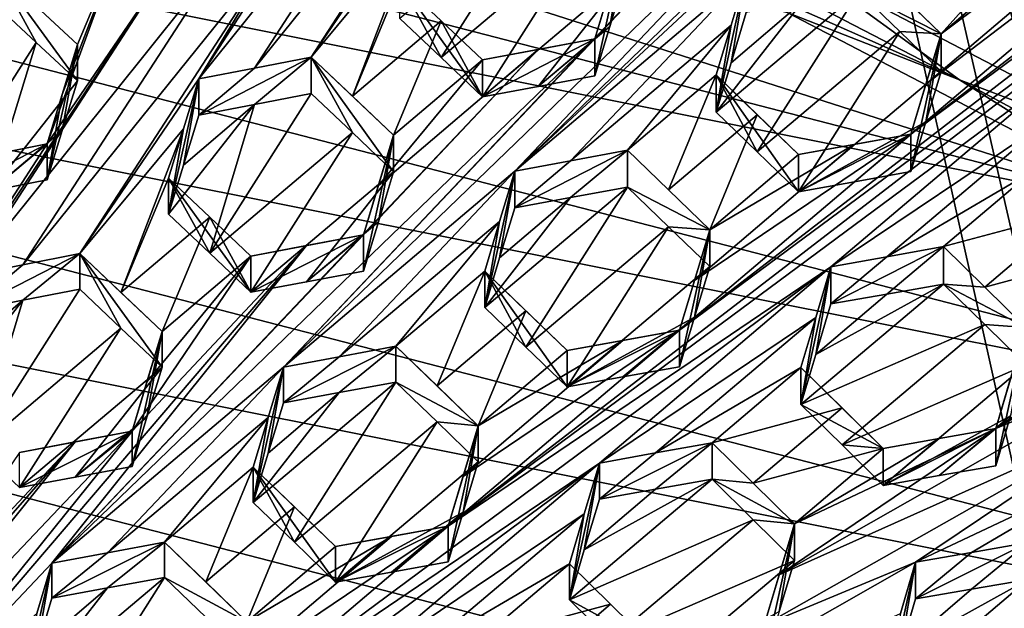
# Model space of a CAD drawing. Header units: metres. Extents: x -22 to 22, y 0 to 204.
# Tile 144 of 256: x 1.81 to 4.01, y 20.7 to 22.01. Entities that reach past the tile are written whole.
import ezdxf

# ---------------------------------------------------------------- set-up
doc = ezdxf.new("R2010")
doc.units = ezdxf.units.M
doc.layers.add('solid_002_SW0002', color=7, linetype='CONTINUOUS')
doc.layers.add('solid_002_SW0002_01', color=7, linetype='CONTINUOUS')

msp = doc.modelspace()

# ---------------------------------------------------------------- linework, layer by layer
at = {"layer": 'solid_002_SW0002'}
for points in [[(7.330033, 6.201028, 222.337723), (-0.000125, 6.009099, 222.530045), (-0.000125, 39.062069, 222.530045)], [(7.539723, 6.213904, 222.33223), (7.330033, 6.201028, 222.337723), (-0.000125, 39.062069, 222.530045)], [(7.745979, 6.240901, 222.326813), (7.539723, 6.213904, 222.33223), (-0.000125, 39.062069, 222.530045)], [(7.948801, 6.282018, 222.321487), (7.745979, 6.240901, 222.326813), (-0.000125, 39.062069, 222.530045)], [(8.148396, 6.337333, 222.316254), (7.948801, 6.282018, 222.321487), (-0.000125, 39.062069, 222.530045)], [(8.346459, 6.407481, 222.311066), (8.148396, 6.337333, 222.316254), (-0.000125, 39.062069, 222.530045)], [(8.540717, 6.491611, 222.305969), (8.346459, 6.407481, 222.311066), (-0.000125, 39.062069, 222.530045)], [(8.727814, 6.588467, 222.301056), (8.540717, 6.491611, 222.305969), (-0.000125, 39.062069, 222.530045)], [(8.906004, 6.697614, 222.296387), (8.727814, 6.588467, 222.301056), (-0.000125, 39.062069, 222.530045)], [(9.077606, 6.820176, 222.29187), (8.906004, 6.697614, 222.296387), (-0.000125, 39.062069, 222.530045)], [(9.240612, 6.954489, 222.287598), (9.077606, 6.820176, 222.29187), (-0.000125, 39.062069, 222.530045)], [(9.392625, 7.09867, 222.283615), (9.240612, 6.954489, 222.287598), (-0.000125, 39.062069, 222.530045)], [(9.533943, 7.253393, 222.279907), (9.392625, 7.09867, 222.283615), (-0.000125, 39.062069, 222.530045)], [(9.665215, 7.418948, 222.276459), (9.533943, 7.253393, 222.279907), (-0.000125, 39.062069, 222.530045)], [(9.784578, 7.59288, 222.273331), (9.665215, 7.418948, 222.276459), (-0.000125, 39.062069, 222.530045)], [(9.89038, 7.773118, 222.270554), (9.784578, 7.59288, 222.273331), (-0.000125, 39.062069, 222.530045)], [(9.983701, 7.961953, 222.268112), (9.89038, 7.773118, 222.270554), (-0.000125, 39.062069, 222.530045)], [(10.064153, 8.15771, 222.265991), (9.983701, 7.961953, 222.268112), (-0.000125, 39.062069, 222.530045)], [(10.130554, 8.357121, 222.264252), (10.064153, 8.15771, 222.265991), (-0.000125, 39.062069, 222.530045)], [(10.182102, 8.557965, 222.262894), (10.130554, 8.357121, 222.264252), (-0.000125, 39.062069, 222.530045)], [(10.219395, 8.761897, 222.261917), (10.182102, 8.557965, 222.262894), (-0.000125, 39.062069, 222.530045)], [(10.242505, 8.96912, 222.261322), (10.219395, 8.761897, 222.261917), (-0.000125, 39.062069, 222.530045)], [(10.251433, 9.179632, 222.261078), (10.242505, 8.96912, 222.261322), (-0.000125, 39.062069, 222.530045)], [(10.452456, 38.787868, 222.255814), (10.251433, 9.179632, 222.261078), (-0.000125, 39.062069, 222.530045)], [(15.431576, 33.648762, 223.952362), (-15.431306, 33.548271, 223.951843), (-15.319921, 9.159238, 223.824142)], [(13.718916, 19.254997, 214.420135), (13.730619, 19.372248, 214.389038), (0, 30.521685, 211.029327)], [(13.705417, 19.199886, 214.43454), (13.718916, 19.254997, 214.420135), (0, 30.521685, 211.029327)], [(13.675447, 19.118711, 214.45549), (13.705417, 19.199886, 214.43454), (0, 30.521685, 211.029327)], [(4.372243, 21.586414, 194.736786), (-1.20763, 22.699614, 194.438507), (-0.243062, 22.780962, 194.416718)], [(5.165471, 21.050108, 194.880493), (-2.157656, 22.509739, 194.48938), (-1.20763, 22.699614, 194.438507)], [(5.889926, 20.42684, 195.047501), (-3.07552, 22.215792, 194.568146), (-2.157656, 22.509739, 194.48938)], [(6.532656, 19.728973, 195.234497), (-3.955172, 21.819389, 194.674362), (-3.07552, 22.215792, 194.568146)], [(7.089259, 18.960833, 195.440308), (-4.778347, 21.3283, 194.805954), (-3.955172, 21.819389, 194.674362)], [(7.547938, 18.137966, 195.660797), (-5.538156, 20.747923, 194.961472), (-4.778347, 21.3283, 194.805954)], [(7.90552, 17.268381, 195.893799), (-6.223329, 20.08519, 195.139038), (-5.538156, 20.747923, 194.961472)]]:
    msp.add_3dface(points, dxfattribs=at)
at = {"layer": 'solid_002_SW0002_01'}
for points in [[(15.431576, 33.648762, 223.952362), (-15.319921, 9.159238, 223.824142), (15.31992, 9.159238, 223.824142)], [(13.634567, 19.043512, 214.474518), (0, 30.521685, 211.029327), (5.372146, 25.811569, 212.437042)], [(13.76998, 25.168377, 212.837036), (0, 30.521685, 211.029327), (13.730619, 19.372248, 214.389038)], [(13.675447, 19.118711, 214.45549), (0, 30.521685, 211.029327), (13.634567, 19.043512, 214.474518)], [(4.640465, 23.283514, 208.487183), (4.124278, 22.846207, 208.849518), (2.913416, 21.676579, 209.777985)], [(3.429604, 22.11388, 209.415619), (4.640465, 23.283514, 208.487183), (2.913416, 21.676579, 209.777985)], [(3.797027, 21.758976, 209.510712), (5.167106, 22.774818, 208.623489), (5.683294, 23.212109, 208.261078)], [(3.797027, 21.758976, 209.510712), (5.683294, 23.212109, 208.261078), (4.829403, 22.633518, 208.785767)], [(2.913416, 21.676579, 209.777985), (4.124278, 22.846207, 208.849518), (3.608089, 22.408873, 209.211761)], [(4.372243, 21.586414, 194.736786), (-0.243062, 22.780962, 194.416718), (0.724388, 22.754133, 194.423904)], [(4.650918, 22.337511, 208.985825), (5.167106, 22.774818, 208.623489), (3.280839, 21.321674, 209.873077)], [(3.797027, 21.758976, 209.510712), (3.280839, 21.321674, 209.873077), (5.167106, 22.774818, 208.623489)], [(4.372243, 21.586414, 194.736786), (0.724388, 22.754133, 194.423904), (3.520524, 22.030428, 194.617813)], [(5.165471, 21.050108, 194.880493), (-1.20763, 22.699614, 194.438507), (4.372243, 21.586414, 194.736786)], [(3.772415, 22.071739, 209.353439), (3.86427, 21.98288, 209.376724), (4.486592, 22.676645, 208.851624)], [(3.86427, 21.98288, 209.376724), (4.578448, 22.587809, 208.874969), (4.486592, 22.676645, 208.851624)], [(3.830405, 21.870155, 209.444351), (3.797027, 21.758976, 209.510712), (4.829403, 22.633518, 208.785767)], [(3.830405, 21.870155, 209.444351), (4.829403, 22.633518, 208.785767), (4.703197, 22.610556, 208.830719)], [(2.33261, 21.906311, 209.776657), (2.902964, 22.614904, 209.250687), (2.776475, 22.590403, 209.290192)], [(2.33261, 21.906311, 209.776657), (2.459245, 21.930737, 209.73671), (2.902964, 22.614904, 209.250687)], [(2.724478, 22.320641, 209.45726), (2.902964, 22.614904, 209.250687), (2.459245, 21.930737, 209.73671)], [(3.86427, 21.98288, 209.376724), (3.830405, 21.870155, 209.444351), (4.703197, 22.610556, 208.830719)], [(3.86427, 21.98288, 209.376724), (4.703197, 22.610556, 208.830719), (4.578448, 22.587809, 208.874969)], [(2.20829, 21.882187, 209.815323), (2.776475, 22.590403, 209.290192), (2.652009, 22.566166, 209.328598)], [(2.33261, 21.906311, 209.776657), (2.776475, 22.590403, 209.290192), (2.20829, 21.882187, 209.815323)], [(2.20829, 21.882187, 209.815323), (2.652009, 22.566166, 209.328598), (2.386776, 22.176357, 209.608398)], [(5.889926, 20.42684, 195.047501), (-2.157656, 22.509739, 194.48938), (5.165471, 21.050108, 194.880493)], [(4.663965, 22.433401, 196.062759), (4.42155, 21.683283, 194.782532), (3.55945, 22.132284, 194.662231)], [(2.397228, 21.239239, 210.140213), (3.608089, 22.408873, 209.211761), (3.481695, 22.385252, 209.254471)], [(2.913416, 21.676579, 209.777985), (3.608089, 22.408873, 209.211761), (2.397228, 21.239239, 210.140213)], [(2.397228, 21.239239, 210.140213), (3.481695, 22.385252, 209.254471), (3.091902, 21.971498, 209.573868)], [(3.125296, 22.082064, 209.504959), (3.091902, 21.971498, 209.573868), (3.481695, 22.385252, 209.254471)], [(4.650918, 22.337511, 208.985825), (3.280839, 21.321674, 209.873077), (2.764652, 20.884335, 210.235306)], [(4.13473, 21.900177, 209.348068), (4.650918, 22.337511, 208.985825), (2.764652, 20.884335, 210.235306)], [(2.690651, 22.209051, 209.52858), (2.724478, 22.320641, 209.45726), (2.459245, 21.930737, 209.73671)], [(3.071858, 22.312157, 194.585114), (3.905478, 21.88019, 194.663132), (3.053557, 22.257685, 194.561981)], [(3.55945, 22.132284, 194.662231), (3.905478, 21.88019, 194.663132), (3.071858, 22.312157, 194.585114)], [(2.975433, 22.285332, 209.065674), (2.657235, 22.016535, 209.291946), (2.74904, 21.929575, 209.322113)], [(3.067246, 22.198214, 209.095291), (2.975433, 22.285332, 209.065674), (2.74904, 21.929575, 209.322113)], [(3.053557, 22.257685, 194.561981), (3.905478, 21.88019, 194.663132), (3.520524, 22.030428, 194.617813)], [(6.532656, 19.728973, 195.234497), (-3.07552, 22.215792, 194.568146), (5.889926, 20.42684, 195.047501)], [(2.043957, 22.212803, 209.649292), (1.845978, 22.044008, 209.784363), (1.937831, 21.958515, 209.82019)], [(2.043957, 22.212803, 209.649292), (1.870588, 21.737297, 209.964203), (2.135821, 22.1271, 209.684372)], [(2.043957, 22.212803, 209.649292), (1.904022, 21.8473, 209.892639), (1.870588, 21.737297, 209.964203)], [(2.043957, 22.212803, 209.649292), (1.937831, 21.958515, 209.82019), (1.904022, 21.8473, 209.892639)], [(2.690651, 22.209051, 209.52858), (2.459245, 21.930737, 209.73671), (2.551044, 21.843838, 209.767075)], [(2.690651, 22.209051, 209.52858), (2.551044, 21.843838, 209.767075), (2.657235, 22.098782, 209.598892)], [(3.067246, 22.198214, 209.095291), (2.74904, 21.929575, 209.322113), (2.840947, 21.842205, 209.351135)], [(3.067246, 22.198214, 209.095291), (2.840947, 21.842205, 209.351135), (3.159145, 22.110723, 209.12384)], [(3.159145, 22.194078, 209.434921), (3.091902, 21.888779, 209.265152), (3.091902, 21.971498, 209.573868)], [(3.125299, 21.999037, 209.195068), (3.091902, 21.888779, 209.265152), (3.159145, 22.194078, 209.434921)], [(3.125296, 22.082064, 209.504959), (3.159145, 22.194078, 209.434921), (3.091902, 21.971498, 209.573868)], [(3.125299, 21.999037, 209.195068), (3.159145, 22.194078, 209.434921), (3.159145, 22.110723, 209.12384)], [(1.816236, 21.467619, 210.134018), (2.386776, 22.176357, 209.608398), (2.260158, 22.151583, 209.647034)], [(1.816236, 21.467619, 210.134018), (1.943057, 21.492363, 210.095078), (2.386776, 22.176357, 209.608398)], [(2.20829, 21.882187, 209.815323), (2.386776, 22.176357, 209.608398), (1.943057, 21.492363, 210.095078)], [(3.772415, 22.071739, 209.353439), (3.680559, 22.160332, 209.329178), (3.86427, 21.98288, 209.376724)], [(3.680559, 22.076059, 209.014664), (3.86427, 21.98288, 209.376724), (3.680559, 22.160332, 209.329178)], [(1.692102, 21.443207, 210.171432), (2.260158, 22.151583, 209.647034), (2.135821, 22.1271, 209.684372)], [(1.816236, 21.467619, 210.134018), (2.260158, 22.151583, 209.647034), (1.692102, 21.443207, 210.171432)], [(1.426869, 21.053406, 210.451263), (2.135821, 22.1271, 209.684372), (1.870588, 21.737297, 209.964203)], [(1.692102, 21.443207, 210.171432), (2.135821, 22.1271, 209.684372), (1.426869, 21.053406, 210.451263)], [(1.84599, 21.963116, 209.482513), (1.754119, 22.129192, 209.74736), (1.754119, 22.048199, 209.445084)], [(1.937831, 21.958515, 209.82019), (1.754119, 22.129192, 209.74736), (1.937831, 21.877737, 209.518723)], [(1.84599, 21.963116, 209.482513), (1.937831, 21.877737, 209.518723), (1.754119, 22.129192, 209.74736)], [(1.845978, 22.044008, 209.784363), (1.754119, 22.129192, 209.74736), (1.937831, 21.958515, 209.82019)], [(3.55945, 22.132284, 194.662231), (4.42155, 21.683283, 194.782532), (3.905478, 21.88019, 194.663132)], [(2.657235, 22.098782, 209.598892), (2.551044, 21.843838, 209.767075), (2.74904, 22.01177, 209.62886)], [(2.657235, 22.098782, 209.598892), (2.74904, 22.01177, 209.62886), (2.840947, 21.842205, 209.351135)], [(2.74904, 21.929575, 209.322113), (2.657235, 22.098782, 209.598892), (2.840947, 21.842205, 209.351135)], [(2.74904, 21.929575, 209.322113), (2.657235, 22.016535, 209.291946), (2.657235, 22.098782, 209.598892)], [(3.159145, 22.110723, 209.12384), (2.840947, 21.842205, 209.351135), (2.965403, 21.865355, 209.308685)], [(3.429604, 22.11388, 209.415619), (2.913416, 21.676579, 209.777985), (3.037878, 21.699697, 209.735413)], [(3.125299, 21.999037, 209.195068), (3.159145, 22.110723, 209.12384), (2.965403, 21.865355, 209.308685)], [(3.395748, 22.001598, 209.484756), (3.429604, 22.11388, 209.415619), (3.037878, 21.699697, 209.735413)], [(3.395748, 22.001598, 209.484756), (3.362361, 21.807745, 209.242722), (3.429604, 22.11388, 209.415619)], [(3.395747, 21.918226, 209.17363), (3.429604, 22.11388, 209.415619), (3.362361, 21.807745, 209.242722)], [(3.395747, 21.918226, 209.17363), (3.429604, 22.030199, 209.103317), (3.429604, 22.11388, 209.415619)], [(3.680559, 22.076059, 209.014664), (3.362361, 21.807745, 209.242722), (3.454217, 21.719168, 209.267059)], [(3.554174, 22.053003, 209.059464), (3.362361, 21.807745, 209.242722), (3.680559, 22.076059, 209.014664)], [(3.772415, 21.987471, 209.038956), (3.680559, 22.076059, 209.014664), (3.454217, 21.719168, 209.267059)], [(3.772415, 21.987471, 209.038956), (3.86427, 21.98288, 209.376724), (3.680559, 22.076059, 209.014664)], [(3.395747, 21.918226, 209.17363), (3.362361, 21.807745, 209.242722), (3.554174, 22.053003, 209.059464)], [(3.395747, 21.918226, 209.17363), (3.554174, 22.053003, 209.059464), (3.429604, 22.030199, 209.103317)], [(1.619633, 21.60767, 209.740234), (1.84599, 21.963116, 209.482513), (1.754119, 22.048199, 209.445084)], [(3.905478, 21.88019, 194.663132), (4.372243, 21.586414, 194.736786), (3.520524, 22.030428, 194.617813)], [(2.74904, 22.01177, 209.62886), (2.551044, 21.843838, 209.767075), (2.642957, 21.756506, 209.79628)], [(2.74904, 22.01177, 209.62886), (2.642957, 21.756506, 209.79628), (2.840947, 21.924356, 209.65773)], [(2.74904, 22.01177, 209.62886), (2.840947, 21.924356, 209.65773), (2.840947, 21.842205, 209.351135)], [(3.125299, 21.999037, 209.195068), (2.965403, 21.865355, 209.308685), (3.091902, 21.888779, 209.265152)], [(3.395748, 22.001598, 209.484756), (3.037878, 21.699697, 209.735413), (3.164371, 21.723101, 209.691803)], [(3.395748, 22.001598, 209.484756), (3.164371, 21.723101, 209.691803), (3.362361, 21.890808, 209.552719)], [(3.395748, 22.001598, 209.484756), (3.362361, 21.890808, 209.552719), (3.362361, 21.807745, 209.242722)], [(3.772415, 21.987471, 209.038956), (3.454217, 21.719168, 209.267059), (3.546072, 21.630293, 209.290268)], [(3.772415, 21.987471, 209.038956), (3.546072, 21.630293, 209.290268), (3.86427, 21.898607, 209.06221)], [(3.772415, 21.987471, 209.038956), (3.86427, 21.898607, 209.06221), (3.86427, 21.98288, 209.376724)], [(1.619633, 21.60767, 209.740234), (1.743808, 21.632282, 209.703537), (1.84599, 21.963116, 209.482513)], [(1.743808, 21.632282, 209.703537), (1.937831, 21.877737, 209.518723), (1.84599, 21.963116, 209.482513)], [(2.965394, 21.947784, 209.616333), (1.88104, 20.801836, 210.502197), (3.091902, 21.971498, 209.573868)], [(2.397228, 21.239239, 210.140213), (3.091902, 21.971498, 209.573868), (1.88104, 20.801836, 210.502197)], [(3.091902, 21.971498, 209.573868), (2.840947, 21.842205, 209.351135), (2.840947, 21.924356, 209.65773)], [(2.965403, 21.865355, 209.308685), (2.840947, 21.842205, 209.351135), (3.091902, 21.971498, 209.573868)], [(2.965394, 21.947784, 209.616333), (3.091902, 21.971498, 209.573868), (2.840947, 21.924356, 209.65773)], [(2.965403, 21.865355, 209.308685), (3.091902, 21.971498, 209.573868), (3.091902, 21.888779, 209.265152)], [(3.86427, 21.98288, 209.376724), (3.797027, 21.758976, 209.510712), (3.830405, 21.870155, 209.444351)], [(3.797027, 21.675295, 209.19841), (3.797027, 21.758976, 209.510712), (3.86427, 21.98288, 209.376724)], [(3.797027, 21.675295, 209.19841), (3.86427, 21.98288, 209.376724), (3.830407, 21.786188, 209.130951)], [(3.830407, 21.786188, 209.130951), (3.86427, 21.98288, 209.376724), (3.86427, 21.898607, 209.06221)], [(1.937831, 21.958515, 209.82019), (1.904019, 21.766855, 209.592453), (1.870588, 21.657198, 209.665268)], [(1.904022, 21.8473, 209.892639), (1.937831, 21.958515, 209.82019), (1.870588, 21.657198, 209.665268)], [(2.965394, 21.947784, 209.616333), (2.575714, 21.534067, 209.935745), (1.88104, 20.801836, 210.502197)], [(1.937831, 21.958515, 209.82019), (1.937831, 21.877737, 209.518723), (1.904019, 21.766855, 209.592453)], [(2.609084, 21.644482, 209.866638), (2.575714, 21.534067, 209.935745), (2.965394, 21.947784, 209.616333)], [(2.609084, 21.644482, 209.866638), (2.965394, 21.947784, 209.616333), (2.840947, 21.924356, 209.65773)], [(2.33261, 21.906311, 209.776657), (2.20829, 21.801208, 209.513107), (2.459245, 21.930737, 209.73671)], [(2.33261, 21.825073, 209.47348), (2.459245, 21.930737, 209.73671), (2.20829, 21.801208, 209.513107)], [(2.33261, 21.825073, 209.47348), (2.459245, 21.849232, 209.432526), (2.459245, 21.930737, 209.73671)], [(2.551047, 21.762386, 209.463104), (2.459245, 21.930737, 209.73671), (2.459245, 21.849232, 209.432526)], [(2.642957, 21.756506, 209.79628), (2.551044, 21.843838, 209.767075), (2.459245, 21.930737, 209.73671)], [(2.642957, 21.675104, 209.492477), (2.642957, 21.756506, 209.79628), (2.459245, 21.930737, 209.73671)], [(2.551047, 21.762386, 209.463104), (2.642957, 21.675104, 209.492477), (2.459245, 21.930737, 209.73671)], [(2.609084, 21.644482, 209.866638), (2.840947, 21.924356, 209.65773), (2.642957, 21.756506, 209.79628)], [(2.33261, 21.906311, 209.776657), (2.20829, 21.882187, 209.815323), (2.20829, 21.801208, 209.513107)], [(4.13473, 21.900177, 209.348068), (2.764652, 20.884335, 210.235306), (3.618542, 21.462803, 209.710175)], [(3.830407, 21.786188, 209.130951), (3.86427, 21.898607, 209.06221), (3.546072, 21.630293, 209.290268)], [(4.100863, 21.787186, 209.414719), (4.13473, 21.900177, 209.348068), (3.618542, 21.462803, 209.710175)], [(1.743808, 21.632282, 209.703537), (1.904019, 21.766855, 209.592453), (1.937831, 21.877737, 209.518723)], [(2.174449, 21.770666, 209.8871), (2.20829, 21.882187, 209.815323), (1.943057, 21.492363, 210.095078)], [(2.174452, 21.690033, 209.586121), (2.20829, 21.882187, 209.815323), (2.141047, 21.580242, 209.658066)], [(2.174449, 21.770666, 209.8871), (2.141047, 21.580242, 209.658066), (2.20829, 21.882187, 209.815323)], [(2.174452, 21.690033, 209.586121), (2.20829, 21.801208, 209.513107), (2.20829, 21.882187, 209.815323)], [(3.164371, 21.723101, 209.691803), (3.256227, 21.634529, 209.716156), (3.362361, 21.890808, 209.552719)], [(3.256227, 21.634529, 209.716156), (3.454217, 21.802227, 209.577026), (3.362361, 21.890808, 209.552719)], [(3.362361, 21.890808, 209.552719), (3.546072, 21.713356, 209.600266), (3.546072, 21.630293, 209.290268)], [(3.454217, 21.719168, 209.267059), (3.362361, 21.890808, 209.552719), (3.546072, 21.630293, 209.290268)], [(3.362361, 21.890808, 209.552719), (3.454217, 21.802227, 209.577026), (3.546072, 21.713356, 209.600266)], [(3.454217, 21.719168, 209.267059), (3.362361, 21.807745, 209.242722), (3.362361, 21.890808, 209.552719)], [(4.42155, 21.683283, 194.782532), (4.724024, 21.438919, 194.796112), (3.905478, 21.88019, 194.663132)], [(3.905478, 21.88019, 194.663132), (4.724024, 21.438919, 194.796112), (4.372243, 21.586414, 194.736786)], [(1.870588, 21.657198, 209.665268), (1.870588, 21.737297, 209.964203), (1.904022, 21.8473, 209.892639)], [(2.23284, 21.493616, 209.689438), (2.551047, 21.762386, 209.463104), (2.459245, 21.849232, 209.432526)], [(2.23284, 21.493616, 209.689438), (2.459245, 21.849232, 209.432526), (2.33261, 21.825073, 209.47348)], [(7.089259, 18.960833, 195.440308), (-3.955172, 21.819389, 194.674362), (6.532656, 19.728973, 195.234497)], [(2.174452, 21.690033, 209.586121), (2.141047, 21.580242, 209.658066), (2.33261, 21.825073, 209.47348)], [(2.141047, 21.580242, 209.658066), (2.23284, 21.493616, 209.689438), (2.33261, 21.825073, 209.47348)], [(2.33261, 21.825073, 209.47348), (2.20829, 21.801208, 209.513107), (2.174452, 21.690033, 209.586121)], [(3.256227, 21.634529, 209.716156), (3.348083, 21.54565, 209.739349), (3.454217, 21.802227, 209.577026)], [(3.348083, 21.54565, 209.739349), (3.546072, 21.713356, 209.600266), (3.454217, 21.802227, 209.577026)], [(3.670679, 21.65267, 209.244781), (3.830407, 21.786188, 209.130951), (3.546072, 21.630293, 209.290268)], [(4.100863, 21.787186, 209.414719), (3.618542, 21.462803, 209.710175), (3.743179, 21.485243, 209.664871)], [(3.670679, 21.65267, 209.244781), (3.797027, 21.675295, 209.19841), (3.830407, 21.786188, 209.130951)], [(4.100863, 21.787186, 209.414719), (3.743179, 21.485243, 209.664871), (4.067487, 21.675741, 209.480087)], [(1.743808, 21.632282, 209.703537), (1.870588, 21.657198, 209.665268), (1.904019, 21.766855, 209.592453)], [(2.174449, 21.770666, 209.8871), (1.943057, 21.492363, 210.095078), (2.034842, 21.405832, 210.12677)], [(2.141047, 21.660559, 209.957809), (2.174449, 21.770666, 209.8871), (2.034842, 21.405832, 210.12677)], [(2.141047, 21.660559, 209.957809), (2.141047, 21.580242, 209.658066), (2.174449, 21.770666, 209.8871)], [(2.23284, 21.493616, 209.689438), (2.324759, 21.4065, 209.719452), (2.551047, 21.762386, 209.463104)], [(2.551047, 21.762386, 209.463104), (2.324759, 21.4065, 209.719452), (2.642957, 21.675104, 209.492477)], [(2.642957, 21.756506, 209.79628), (2.575714, 21.453304, 209.634338), (2.575714, 21.534067, 209.935745)], [(2.609087, 21.563414, 209.564041), (2.575714, 21.453304, 209.634338), (2.642957, 21.756506, 209.79628)], [(2.609084, 21.644482, 209.866638), (2.642957, 21.756506, 209.79628), (2.575714, 21.534067, 209.935745)], [(2.609087, 21.563414, 209.564041), (2.642957, 21.756506, 209.79628), (2.642957, 21.675104, 209.492477)], [(3.797027, 21.758976, 209.510712), (3.314187, 21.432795, 209.806931), (3.280839, 21.321674, 209.873077)], [(3.797027, 21.758976, 209.510712), (3.67067, 21.736036, 209.555923), (3.314187, 21.432795, 209.806931)], [(3.797027, 21.758976, 209.510712), (3.546072, 21.630293, 209.290268), (3.546072, 21.713356, 209.600266)], [(3.670679, 21.65267, 209.244781), (3.546072, 21.630293, 209.290268), (3.797027, 21.758976, 209.510712)], [(3.797027, 21.758976, 209.510712), (3.546072, 21.713356, 209.600266), (3.67067, 21.736036, 209.555923)], [(3.670679, 21.65267, 209.244781), (3.797027, 21.758976, 209.510712), (3.797027, 21.675295, 209.19841)], [(1.743801, 21.712135, 210.001556), (1.426869, 21.053406, 210.451263), (1.870588, 21.737297, 209.964203)], [(1.619633, 21.60767, 209.740234), (1.870588, 21.737297, 209.964203), (1.743808, 21.632282, 209.703537)], [(1.619633, 21.68729, 210.037384), (1.870588, 21.737297, 209.964203), (1.619633, 21.60767, 209.740234)], [(1.743801, 21.712135, 210.001556), (1.870588, 21.737297, 209.964203), (1.619633, 21.68729, 210.037384)], [(1.743808, 21.632282, 209.703537), (1.870588, 21.737297, 209.964203), (1.870588, 21.657198, 209.665268)], [(2.913416, 21.594858, 209.473007), (3.164371, 21.723101, 209.691803), (3.037878, 21.699697, 209.735413)], [(3.037874, 21.617685, 209.429352), (3.164371, 21.723101, 209.691803), (2.913416, 21.594858, 209.473007)], [(3.037874, 21.617685, 209.429352), (3.164371, 21.640793, 209.384628), (3.164371, 21.723101, 209.691803)], [(3.164371, 21.723101, 209.691803), (3.348083, 21.54565, 209.739349), (3.256227, 21.634529, 209.716156)], [(3.164371, 21.640793, 209.384628), (3.348083, 21.54565, 209.739349), (3.164371, 21.723101, 209.691803)], [(3.67067, 21.736036, 209.555923), (3.348083, 21.54565, 209.739349), (3.314187, 21.432795, 209.806931)], [(3.67067, 21.736036, 209.555923), (3.546072, 21.713356, 209.600266), (3.348083, 21.54565, 209.739349)], [(2.913416, 21.594858, 209.473007), (3.037878, 21.699697, 209.735413), (2.913416, 21.676579, 209.777985)], [(2.913416, 21.676579, 209.777985), (2.397228, 21.239239, 210.140213), (2.521541, 21.26239, 210.097916)], [(2.879533, 21.564243, 209.847321), (2.913416, 21.676579, 209.777985), (2.521541, 21.26239, 210.097916)], [(2.846173, 21.372473, 209.612671), (2.913416, 21.676579, 209.777985), (2.879533, 21.564243, 209.847321)], [(2.879531, 21.482832, 209.543518), (2.913416, 21.676579, 209.777985), (2.846173, 21.372473, 209.612671)], [(2.879531, 21.482832, 209.543518), (2.913416, 21.594858, 209.473007), (2.913416, 21.676579, 209.777985)], [(4.839856, 21.680832, 209.25946), (4.019313, 21.214069, 209.720642), (3.985965, 21.102137, 209.783752)], [(4.805991, 21.567162, 209.323547), (4.839856, 21.680832, 209.25946), (3.985965, 21.102137, 209.783752)], [(2.23284, 21.573868, 209.988937), (2.141047, 21.660559, 209.957809), (2.034842, 21.405832, 210.12677)], [(2.141047, 21.660559, 209.957809), (2.324759, 21.4065, 209.719452), (2.23284, 21.493616, 209.689438)], [(2.23284, 21.573868, 209.988937), (2.324759, 21.4065, 209.719452), (2.141047, 21.660559, 209.957809)], [(2.141047, 21.660559, 209.957809), (2.23284, 21.493616, 209.689438), (2.141047, 21.580242, 209.658066)], [(2.642957, 21.675104, 209.492477), (2.324759, 21.4065, 209.719452), (2.449068, 21.429749, 209.677536)], [(2.609087, 21.563414, 209.564041), (2.642957, 21.675104, 209.492477), (2.449068, 21.429749, 209.677536)], [(4.067487, 21.675741, 209.480087), (3.743179, 21.485243, 209.664871), (3.869497, 21.507933, 209.618774)], [(4.159384, 21.585802, 209.499481), (4.067487, 21.675741, 209.480087), (3.869497, 21.507933, 209.618774)], [(3.164371, 21.640793, 209.384628), (2.846173, 21.372473, 209.612671), (2.938029, 21.283924, 209.6371)], [(3.037874, 21.617685, 209.429352), (2.846173, 21.372473, 209.612671), (3.164371, 21.640793, 209.384628)], [(3.256227, 21.552225, 209.408997), (3.164371, 21.640793, 209.384628), (2.938029, 21.283924, 209.6371)], [(3.256227, 21.552225, 209.408997), (3.348083, 21.54565, 209.739349), (3.164371, 21.640793, 209.384628)], [(2.879531, 21.482832, 209.543518), (2.846173, 21.372473, 209.612671), (3.037874, 21.617685, 209.429352)], [(2.879531, 21.482832, 209.543518), (3.037874, 21.617685, 209.429352), (2.913416, 21.594858, 209.473007)], [(2.23284, 21.573868, 209.988937), (2.034842, 21.405832, 210.12677), (2.126769, 21.318783, 210.157074)], [(2.23284, 21.573868, 209.988937), (2.126769, 21.318783, 210.157074), (2.324759, 21.486698, 210.018768)], [(2.23284, 21.573868, 209.988937), (2.324759, 21.486698, 210.018768), (2.324759, 21.4065, 209.719452)], [(4.159384, 21.585802, 209.499481), (3.869497, 21.507933, 209.618774), (3.961397, 21.417923, 209.637939)], [(4.159384, 21.585802, 209.499481), (3.961397, 21.417923, 209.637939), (4.251198, 21.495678, 209.517883)], [(4.805991, 21.567162, 209.323547), (3.985965, 21.102137, 209.783752), (4.323668, 21.242611, 209.618393)], [(2.609087, 21.563414, 209.564041), (2.449068, 21.429749, 209.677536), (2.575714, 21.453304, 209.634338)], [(2.879533, 21.564243, 209.847321), (2.521541, 21.26239, 210.097916), (2.648183, 21.285864, 210.054413)], [(2.846173, 21.453571, 209.915329), (2.879533, 21.564243, 209.847321), (2.648183, 21.285864, 210.054413)], [(2.846173, 21.372473, 209.612671), (2.879533, 21.564243, 209.847321), (2.846173, 21.453571, 209.915329)], [(3.256227, 21.552225, 209.408997), (2.938029, 21.283924, 209.6371), (3.029885, 21.195023, 209.660217)], [(3.256227, 21.552225, 209.408997), (3.029885, 21.195023, 209.660217), (3.348083, 21.463341, 209.432175)], [(3.256227, 21.552225, 209.408997), (3.348083, 21.463341, 209.432175), (3.348083, 21.54565, 209.739349)], [(3.280839, 21.321674, 209.873077), (3.314187, 21.432795, 209.806931), (3.348083, 21.54565, 209.739349)], [(3.280839, 21.239954, 209.5681), (3.280839, 21.321674, 209.873077), (3.348083, 21.54565, 209.739349)], [(3.31419, 21.350794, 209.500854), (3.280839, 21.239954, 209.5681), (3.348083, 21.54565, 209.739349)], [(3.31419, 21.350794, 209.500854), (3.348083, 21.54565, 209.739349), (3.348083, 21.463341, 209.432175)], [(1.88104, 20.801836, 210.502197), (2.575714, 21.534067, 209.935745), (2.449057, 21.510223, 209.97789)], [(2.324759, 21.486698, 210.018768), (2.449057, 21.510223, 209.97789), (2.575714, 21.534067, 209.935745)], [(2.324759, 21.4065, 209.719452), (2.324759, 21.486698, 210.018768), (2.575714, 21.534067, 209.935745)], [(2.449068, 21.429749, 209.677536), (2.324759, 21.4065, 209.719452), (2.575714, 21.534067, 209.935745)], [(2.449068, 21.429749, 209.677536), (2.575714, 21.534067, 209.935745), (2.575714, 21.453304, 209.634338)], [(1.48862, 20.3876, 210.82251), (1.88104, 20.801836, 210.502197), (2.449057, 21.510223, 209.97789)], [(2.059526, 21.096537, 210.297256), (1.48862, 20.3876, 210.82251), (2.449057, 21.510223, 209.97789)], [(2.059526, 21.096537, 210.297256), (2.449057, 21.510223, 209.97789), (2.324759, 21.486698, 210.018768)], [(3.869497, 21.507933, 209.618774), (3.743179, 21.485243, 209.664871), (3.618542, 21.380083, 209.401443)], [(3.743174, 21.402206, 209.35498), (3.869497, 21.507933, 209.618774), (3.618542, 21.380083, 209.401443)], [(3.743174, 21.402206, 209.35498), (3.869497, 21.424578, 209.307693), (3.869497, 21.507933, 209.618774)], [(3.961397, 21.417923, 209.637939), (3.869497, 21.507933, 209.618774), (3.869497, 21.424578, 209.307693)], [(1.816236, 21.467619, 210.134018), (1.692102, 21.364136, 209.876328), (1.943057, 21.492363, 210.095078)], [(1.816236, 21.3883, 209.837997), (1.943057, 21.492363, 210.095078), (1.692102, 21.364136, 209.876328)], [(1.816236, 21.3883, 209.837997), (1.943057, 21.412786, 209.798096), (1.943057, 21.492363, 210.095078)], [(2.034848, 21.326317, 209.830032), (1.943057, 21.492363, 210.095078), (1.943057, 21.412786, 209.798096)], [(2.126769, 21.318783, 210.157074), (2.034842, 21.405832, 210.12677), (1.943057, 21.492363, 210.095078)], [(2.126769, 21.239328, 209.86055), (2.126769, 21.318783, 210.157074), (1.943057, 21.492363, 210.095078)], [(2.034848, 21.326317, 209.830032), (2.126769, 21.239328, 209.86055), (1.943057, 21.492363, 210.095078)], [(2.092865, 21.206757, 210.227859), (2.059526, 21.096537, 210.297256), (2.324759, 21.486698, 210.018768)], [(2.092865, 21.206757, 210.227859), (2.324759, 21.486698, 210.018768), (2.126769, 21.318783, 210.157074)], [(3.743179, 21.485243, 209.664871), (3.618542, 21.462803, 209.710175), (3.618542, 21.380083, 209.401443)], [(4.053208, 21.327724, 209.656036), (4.251198, 21.495678, 209.517883), (3.961397, 21.417923, 209.637939)], [(1.816236, 21.467619, 210.134018), (1.692102, 21.443207, 210.171432), (1.692102, 21.364136, 209.876328)], [(2.764652, 20.884335, 210.235306), (2.248464, 20.446932, 210.59729), (3.618542, 21.462803, 209.710175)], [(3.102354, 21.025372, 210.072052), (3.618542, 21.462803, 209.710175), (2.248464, 20.446932, 210.59729)], [(3.029885, 21.195023, 209.660217), (3.31419, 21.350794, 209.500854), (3.348083, 21.463341, 209.432175)], [(3.584646, 21.34964, 209.776596), (3.618542, 21.462803, 209.710175), (3.102354, 21.025372, 210.072052)], [(3.551299, 21.156057, 209.534988), (3.618542, 21.462803, 209.710175), (3.584646, 21.34964, 209.776596)], [(3.584645, 21.267206, 209.468964), (3.618542, 21.462803, 209.710175), (3.551299, 21.156057, 209.534988)], [(3.584645, 21.267206, 209.468964), (3.618542, 21.380083, 209.401443), (3.618542, 21.462803, 209.710175)], [(2.846173, 21.453571, 209.915329), (2.648183, 21.285864, 210.054413), (2.740039, 21.197321, 210.078857)], [(2.938029, 21.365017, 209.939743), (2.846173, 21.453571, 209.915329), (2.740039, 21.197321, 210.078857)], [(3.029885, 21.276121, 209.962875), (2.846173, 21.453571, 209.915329), (2.938029, 21.365017, 209.939743)], [(3.029885, 21.195023, 209.660217), (2.846173, 21.453571, 209.915329), (3.029885, 21.276121, 209.962875)], [(2.938029, 21.283924, 209.6371), (2.846173, 21.453571, 209.915329), (3.029885, 21.195023, 209.660217)], [(2.938029, 21.283924, 209.6371), (2.846173, 21.372473, 209.612671), (2.846173, 21.453571, 209.915329)], [(1.71664, 21.057318, 210.055496), (2.034848, 21.326317, 209.830032), (1.943057, 21.412786, 209.798096)], [(1.71664, 21.057318, 210.055496), (1.943057, 21.412786, 209.798096), (1.816236, 21.3883, 209.837997)], [(3.551299, 21.156057, 209.534988), (3.961397, 21.33453, 209.326706), (3.869497, 21.424578, 209.307693)], [(3.584645, 21.267206, 209.468964), (3.551299, 21.156057, 209.534988), (3.869497, 21.424578, 209.307693)], [(3.584645, 21.267206, 209.468964), (3.869497, 21.424578, 209.307693), (3.743174, 21.402206, 209.35498)], [(4.053208, 21.327724, 209.656036), (3.961397, 21.417923, 209.637939), (3.869497, 21.424578, 209.307693)], [(3.961397, 21.33453, 209.326706), (4.053208, 21.327724, 209.656036), (3.869497, 21.424578, 209.307693)], [(3.584645, 21.267206, 209.468964), (3.743174, 21.402206, 209.35498), (3.618542, 21.380083, 209.401443)], [(1.658254, 21.253075, 209.949921), (1.624859, 21.143469, 210.022415), (1.816236, 21.3883, 209.837997)], [(1.71664, 21.057318, 210.055496), (1.816236, 21.3883, 209.837997), (1.624859, 21.143469, 210.022415)], [(1.816236, 21.3883, 209.837997), (1.692102, 21.364136, 209.876328), (1.658254, 21.253075, 209.949921)], [(2.938029, 21.365017, 209.939743), (2.740039, 21.197321, 210.078857), (2.831895, 21.108412, 210.101959)], [(3.029885, 21.276121, 209.962875), (2.938029, 21.365017, 209.939743), (2.831895, 21.108412, 210.101959)], [(3.15439, 21.21735, 209.614655), (3.31419, 21.350794, 209.500854), (3.029885, 21.195023, 209.660217)], [(3.584646, 21.34964, 209.776596), (3.102354, 21.025372, 210.072052), (3.226902, 21.047726, 210.026535)], [(3.15439, 21.21735, 209.614655), (3.280839, 21.239954, 209.5681), (3.31419, 21.350794, 209.500854)], [(3.551299, 21.238209, 209.841583), (3.584646, 21.34964, 209.776596), (3.226902, 21.047726, 210.026535)], [(3.551299, 21.156057, 209.534988), (3.584646, 21.34964, 209.776596), (3.551299, 21.238209, 209.841583)], [(7.547938, 18.137966, 195.660797), (-4.778347, 21.3283, 194.805954), (7.089259, 18.960833, 195.440308)], [(1.71664, 21.057318, 210.055496), (1.808571, 20.970575, 210.086975), (2.034848, 21.326317, 209.830032)], [(1.808571, 20.970575, 210.086975), (2.126769, 21.239328, 209.86055), (2.034848, 21.326317, 209.830032)], [(3.551299, 21.156057, 209.534988), (3.643204, 21.06588, 209.553543), (3.961397, 21.33453, 209.326706)], [(3.643204, 21.06588, 209.553543), (4.053208, 21.24428, 209.344635), (3.961397, 21.33453, 209.326706)], [(3.961397, 21.33453, 209.326706), (4.053208, 21.24428, 209.344635), (4.053208, 21.327724, 209.656036)], [(4.053208, 21.327724, 209.656036), (3.985965, 21.019232, 209.47435), (3.985965, 21.102137, 209.783752)], [(4.019315, 21.130905, 209.410248), (3.985965, 21.019232, 209.47435), (4.053208, 21.327724, 209.656036)], [(4.019313, 21.214069, 209.720642), (4.053208, 21.327724, 209.656036), (3.985965, 21.102137, 209.783752)], [(2.059526, 21.096537, 210.297256), (2.126769, 21.318783, 210.157074), (2.059526, 21.017729, 210.003143)], [(2.092869, 21.127644, 209.932556), (2.059526, 21.017729, 210.003143), (2.126769, 21.318783, 210.157074)], [(2.092865, 21.206757, 210.227859), (2.126769, 21.318783, 210.157074), (2.059526, 21.096537, 210.297256)], [(2.092869, 21.127644, 209.932556), (2.126769, 21.318783, 210.157074), (2.126769, 21.239328, 209.86055)], [(2.797958, 20.99538, 210.169464), (2.764652, 20.884335, 210.235306), (3.280839, 21.321674, 209.873077)], [(3.154378, 21.298754, 209.918457), (2.797958, 20.99538, 210.169464), (3.280839, 21.321674, 209.873077)], [(3.154378, 21.298754, 209.918457), (3.280839, 21.321674, 209.873077), (3.029885, 21.276121, 209.962875)], [(3.029885, 21.195023, 209.660217), (3.029885, 21.276121, 209.962875), (3.280839, 21.321674, 209.873077)], [(3.15439, 21.21735, 209.614655), (3.029885, 21.195023, 209.660217), (3.280839, 21.321674, 209.873077)], [(3.15439, 21.21735, 209.614655), (3.280839, 21.321674, 209.873077), (3.280839, 21.239954, 209.5681)], [(2.648183, 21.285864, 210.054413), (2.397228, 21.159481, 209.842545), (2.521535, 21.182343, 209.799179)], [(2.521541, 21.26239, 210.097916), (2.397228, 21.159481, 209.842545), (2.648183, 21.285864, 210.054413)], [(2.648183, 21.285864, 210.054413), (2.521535, 21.182343, 209.799179), (2.648183, 21.205517, 209.754547)], [(2.648183, 21.285864, 210.054413), (2.648183, 21.205517, 209.754547), (2.831895, 21.108412, 210.101959)], [(2.648183, 21.285864, 210.054413), (2.831895, 21.108412, 210.101959), (2.740039, 21.197321, 210.078857)], [(3.154378, 21.298754, 209.918457), (2.831895, 21.108412, 210.101959), (2.797958, 20.99538, 210.169464)], [(3.154378, 21.298754, 209.918457), (3.029885, 21.276121, 209.962875), (2.831895, 21.108412, 210.101959)], [(2.397228, 21.239239, 210.140213), (2.397228, 21.159481, 209.842545), (2.521541, 21.26239, 210.097916)], [(1.932673, 20.99398, 210.045837), (2.126769, 21.239328, 209.86055), (1.808571, 20.970575, 210.086975)], [(2.397228, 21.239239, 210.140213), (1.88104, 20.801836, 210.502197), (2.00514, 20.825039, 210.460312)], [(2.092869, 21.127644, 209.932556), (2.126769, 21.239328, 209.86055), (1.932673, 20.99398, 210.045837)], [(2.363309, 21.126837, 210.209824), (2.397228, 21.239239, 210.140213), (2.00514, 20.825039, 210.460312)], [(2.397228, 21.239239, 210.140213), (2.329985, 20.937191, 209.982574), (2.363306, 21.047386, 209.913345)], [(2.363309, 21.126837, 210.209824), (2.329985, 20.937191, 209.982574), (2.397228, 21.239239, 210.140213)], [(2.397228, 21.239239, 210.140213), (2.363306, 21.047386, 209.913345), (2.397228, 21.159481, 209.842545)], [(3.551299, 21.238209, 209.841583), (3.226902, 21.047726, 210.026535), (3.353309, 21.070358, 209.980133)], [(3.643207, 21.148071, 209.860291), (3.551299, 21.238209, 209.841583), (3.353309, 21.070358, 209.980133)], [(3.503088, 20.775713, 210.079605), (4.323668, 21.242611, 209.618393), (3.985965, 21.102137, 209.783752)], [(3.503088, 20.775713, 210.079605), (4.289776, 21.12867, 209.68187), (4.323668, 21.242611, 209.618393)], [(3.643207, 21.148071, 209.860291), (3.73501, 21.057732, 209.877838), (3.551299, 21.238209, 209.841583)], [(3.551299, 21.156057, 209.534988), (3.551299, 21.238209, 209.841583), (3.73501, 21.057732, 209.877838)], [(3.643204, 21.06588, 209.553543), (3.73501, 20.975483, 209.570892), (4.053208, 21.24428, 209.344635)], [(4.019315, 21.130905, 209.410248), (4.053208, 21.24428, 209.344635), (3.73501, 20.975483, 209.570892)], [(2.329985, 20.937191, 209.982574), (2.648183, 21.205517, 209.754547), (2.521535, 21.182343, 209.799179)], [(2.329985, 20.937191, 209.982574), (2.421841, 20.848679, 210.007141), (2.648183, 21.205517, 209.754547)], [(2.421841, 20.848679, 210.007141), (2.740039, 21.116982, 209.779037), (2.648183, 21.205517, 209.754547)], [(2.831895, 21.108412, 210.101959), (2.648183, 21.205517, 209.754547), (2.740039, 21.116982, 209.779037)], [(2.363306, 21.047386, 209.913345), (2.329985, 20.937191, 209.982574), (2.521535, 21.182343, 209.799179)], [(2.363306, 21.047386, 209.913345), (2.521535, 21.182343, 209.799179), (2.397228, 21.159481, 209.842545)], [(3.551299, 21.156057, 209.534988), (3.73501, 21.057732, 209.877838), (3.643204, 21.06588, 209.553543)], [(2.092869, 21.127644, 209.932556), (1.932673, 20.99398, 210.045837), (2.059526, 21.017729, 210.003143)], [(3.643207, 21.148071, 209.860291), (3.353309, 21.070358, 209.980133), (3.44522, 20.980129, 209.998505)], [(3.643207, 21.148071, 209.860291), (3.44522, 20.980129, 209.998505), (3.73501, 21.057732, 209.877838)], [(3.469777, 20.663685, 210.14183), (3.80748, 20.804062, 209.976105), (4.289776, 21.12867, 209.68187)], [(3.503088, 20.775713, 210.079605), (3.469777, 20.663685, 210.14183), (4.289776, 21.12867, 209.68187)], [(4.019315, 21.130905, 209.410248), (3.73501, 20.975483, 209.570892), (3.859723, 20.997242, 209.52298)], [(4.289776, 21.12867, 209.68187), (3.80748, 20.804062, 209.976105), (4.256424, 21.01642, 209.743851)], [(4.019315, 21.130905, 209.410248), (3.859723, 20.997242, 209.52298), (3.985965, 21.019232, 209.47435)], [(2.363309, 21.126837, 210.209824), (2.00514, 20.825039, 210.460312), (2.131995, 20.848612, 210.416962)], [(2.329985, 21.016327, 210.277908), (2.363309, 21.126837, 210.209824), (2.131995, 20.848612, 210.416962)], [(2.329985, 21.016327, 210.277908), (2.329985, 20.937191, 209.982574), (2.363309, 21.126837, 210.209824)], [(2.421841, 20.848679, 210.007141), (2.513697, 20.759739, 210.030121), (2.740039, 21.116982, 209.779037)], [(2.513697, 20.759739, 210.030121), (2.831895, 21.028067, 209.802094), (2.740039, 21.116982, 209.779037)], [(2.831895, 21.108412, 210.101959), (2.740039, 21.116982, 209.779037), (2.831895, 21.028067, 209.802094)], [(2.831895, 21.108412, 210.101959), (2.797962, 20.915344, 209.870712), (2.764652, 20.804577, 209.937637)], [(2.831895, 21.108412, 210.101959), (2.764652, 20.804577, 209.937637), (2.764652, 20.884335, 210.235306)], [(2.831895, 21.108412, 210.101959), (2.764652, 20.884335, 210.235306), (2.797958, 20.99538, 210.169464)], [(2.831895, 21.108412, 210.101959), (2.831895, 21.028067, 209.802094), (2.797962, 20.915344, 209.870712)], [(2.059526, 21.096537, 210.297256), (1.364852, 20.364305, 210.863708), (1.48862, 20.3876, 210.82251)], [(1.932659, 21.072504, 210.338898), (1.364852, 20.364305, 210.863708), (2.059526, 21.096537, 210.297256)], [(1.808571, 21.048832, 210.379028), (1.932659, 21.072504, 210.338898), (2.059526, 21.096537, 210.297256)], [(1.808571, 20.970575, 210.086975), (1.808571, 21.048832, 210.379028), (2.059526, 21.096537, 210.297256)], [(1.932673, 20.99398, 210.045837), (1.808571, 20.970575, 210.086975), (2.059526, 21.096537, 210.297256)], [(1.932673, 20.99398, 210.045837), (2.059526, 21.096537, 210.297256), (2.059526, 21.017729, 210.003143)], [(3.503088, 20.775713, 210.079605), (3.985965, 21.102137, 209.783752), (3.53702, 20.889685, 210.015656)], [(3.53702, 20.889685, 210.015656), (3.985965, 21.102137, 209.783752), (3.859729, 21.079817, 209.831146)], [(3.985965, 21.102137, 209.783752), (3.859723, 20.997242, 209.52298), (3.73501, 20.975483, 209.570892)], [(3.859729, 21.079817, 209.831146), (3.985965, 21.102137, 209.783752), (3.73501, 20.975483, 209.570892)], [(3.985965, 21.102137, 209.783752), (3.985965, 21.019232, 209.47435), (3.859723, 20.997242, 209.52298)], [(0.707091, 19.66967, 211.400696), (1.932659, 21.072504, 210.338898), (1.543338, 20.658827, 210.658096)], [(0.707091, 19.66967, 211.400696), (1.364852, 20.364305, 210.863708), (1.932659, 21.072504, 210.338898)], [(1.808571, 21.048832, 210.379028), (1.543338, 20.658827, 210.658096), (1.932659, 21.072504, 210.338898)], [(3.353309, 21.070358, 209.980133), (3.226902, 21.047726, 210.026535), (3.102354, 20.944609, 209.77063)], [(3.226895, 20.966646, 209.723938), (3.353309, 21.070358, 209.980133), (3.102354, 20.944609, 209.77063)], [(3.226895, 20.966646, 209.723938), (3.353309, 20.988956, 209.676331), (3.353309, 21.070358, 209.980133)], [(3.44522, 20.980129, 209.998505), (3.353309, 21.070358, 209.980133), (3.353309, 20.988956, 209.676331)], [(3.53702, 20.889685, 210.015656), (3.859729, 21.079817, 209.831146), (3.73501, 21.057732, 209.877838)], [(3.643204, 21.06588, 209.553543), (3.73501, 21.057732, 209.877838), (3.73501, 20.975483, 209.570892)], [(3.73501, 20.975483, 209.570892), (3.73501, 21.057732, 209.877838), (3.859729, 21.079817, 209.831146)], [(3.226902, 21.047726, 210.026535), (3.102354, 21.025372, 210.072052), (3.102354, 20.944609, 209.77063)], [(3.53702, 20.889685, 210.015656), (3.73501, 21.057732, 209.877838), (3.44522, 20.980129, 209.998505)], [(3.102354, 21.025372, 210.072052), (1.732276, 20.009401, 210.958801), (2.586166, 20.587841, 210.433563)], [(3.102354, 21.025372, 210.072052), (2.248464, 20.446932, 210.59729), (1.732276, 20.009401, 210.958801)], [(2.513697, 20.759739, 210.030121), (2.797962, 20.915344, 209.870712), (2.831895, 21.028067, 209.802094)], [(3.068418, 20.911976, 210.138184), (3.102354, 21.025372, 210.072052), (2.586166, 20.587841, 210.433563)], [(3.035111, 20.720352, 209.903305), (3.102354, 21.025372, 210.072052), (3.068418, 20.911976, 210.138184)], [(3.068417, 20.831495, 209.837845), (3.102354, 21.025372, 210.072052), (3.035111, 20.720352, 209.903305)], [(3.068417, 20.831495, 209.837845), (3.102354, 20.944609, 209.77063), (3.102354, 21.025372, 210.072052)], [(2.223851, 20.760111, 210.441574), (2.329985, 21.016327, 210.277908), (2.131995, 20.848612, 210.416962)], [(2.223851, 20.760111, 210.441574), (2.421841, 20.927807, 210.302444), (2.329985, 21.016327, 210.277908)], [(2.329985, 21.016327, 210.277908), (2.513697, 20.759739, 210.030121), (2.421841, 20.848679, 210.007141)], [(2.329985, 21.016327, 210.277908), (2.513697, 20.838875, 210.325455), (2.513697, 20.759739, 210.030121)], [(2.329985, 21.016327, 210.277908), (2.421841, 20.848679, 210.007141), (2.329985, 20.937191, 209.982574)], [(2.421841, 20.927807, 210.302444), (2.513697, 20.838875, 210.325455), (2.329985, 21.016327, 210.277908)], [(4.256424, 21.01642, 209.743851), (3.80748, 20.804062, 209.976105), (3.932262, 20.82596, 209.92865)], [(4.256424, 21.01642, 209.743851), (3.932262, 20.82596, 209.92865), (4.058434, 20.848078, 209.880569)], [(3.035111, 20.720352, 209.903305), (3.44522, 20.898682, 209.694534), (3.353309, 20.988956, 209.676331)], [(3.068417, 20.831495, 209.837845), (3.035111, 20.720352, 209.903305), (3.353309, 20.988956, 209.676331)], [(3.068417, 20.831495, 209.837845), (3.353309, 20.988956, 209.676331), (3.226895, 20.966646, 209.723938)], [(3.53702, 20.889685, 210.015656), (3.44522, 20.980129, 209.998505), (3.353309, 20.988956, 209.676331)], [(3.44522, 20.898682, 209.694534), (3.53702, 20.889685, 210.015656), (3.353309, 20.988956, 209.676331)], [(3.068417, 20.831495, 209.837845), (3.226895, 20.966646, 209.723938), (3.102354, 20.944609, 209.77063)], [(2.223851, 20.760111, 210.441574), (2.315707, 20.67116, 210.464508), (2.421841, 20.927807, 210.302444)], [(2.315707, 20.67116, 210.464508), (2.513697, 20.838875, 210.325455), (2.421841, 20.927807, 210.302444)], [(2.513697, 20.759739, 210.030121), (2.638067, 20.782001, 209.984451), (2.797962, 20.915344, 209.870712)], [(3.068418, 20.911976, 210.138184), (2.586166, 20.587841, 210.433563), (2.710603, 20.610083, 210.387741)], [(2.638067, 20.782001, 209.984451), (2.764652, 20.804577, 209.937637), (2.797962, 20.915344, 209.870712)], [(3.068418, 20.911976, 210.138184), (2.710603, 20.610083, 210.387741), (3.035111, 20.800552, 210.202621)], [(3.035111, 20.720352, 209.903305), (3.068418, 20.911976, 210.138184), (3.035111, 20.800552, 210.202621)], [(3.127027, 20.629898, 209.920868), (3.44522, 20.898682, 209.694534), (3.035111, 20.720352, 209.903305)], [(3.127027, 20.629898, 209.920868), (3.53702, 20.80818, 209.711472), (3.44522, 20.898682, 209.694534)], [(3.44522, 20.898682, 209.694534), (3.53702, 20.80818, 209.711472), (3.53702, 20.889685, 210.015656)], [(3.503088, 20.775713, 210.079605), (3.53702, 20.889685, 210.015656), (3.469777, 20.663685, 210.14183)], [(3.469777, 20.582705, 209.8396), (3.469777, 20.663685, 210.14183), (3.53702, 20.889685, 210.015656)], [(3.50309, 20.694483, 209.776413), (3.469777, 20.582705, 209.8396), (3.53702, 20.889685, 210.015656)], [(3.50309, 20.694483, 209.776413), (3.53702, 20.889685, 210.015656), (3.53702, 20.80818, 209.711472)], [(2.281713, 20.557875, 210.531906), (2.248464, 20.446932, 210.59729), (2.764652, 20.884335, 210.235306)], [(2.281713, 20.557875, 210.531906), (2.764652, 20.884335, 210.235306), (2.638051, 20.861443, 210.28093)], [(2.764652, 20.884335, 210.235306), (2.638067, 20.782001, 209.984451), (2.513697, 20.759739, 210.030121)], [(2.513697, 20.838875, 210.325455), (2.764652, 20.884335, 210.235306), (2.513697, 20.759739, 210.030121)], [(2.513697, 20.838875, 210.325455), (2.638051, 20.861443, 210.28093), (2.764652, 20.884335, 210.235306)], [(2.764652, 20.884335, 210.235306), (2.764652, 20.804577, 209.937637), (2.638067, 20.782001, 209.984451)], [(2.131995, 20.848612, 210.416962), (1.88104, 20.724035, 210.211838), (2.005131, 20.746952, 210.1689)], [(2.131995, 20.848612, 210.416962), (2.00514, 20.825039, 210.460312), (1.88104, 20.724035, 210.211838)], [(2.131995, 20.848612, 210.416962), (2.005131, 20.746952, 210.1689), (2.131995, 20.770229, 210.124435)], [(2.315707, 20.67116, 210.464508), (2.131995, 20.848612, 210.416962), (2.131995, 20.770229, 210.124435)], [(2.223851, 20.760111, 210.441574), (2.131995, 20.848612, 210.416962), (2.315707, 20.67116, 210.464508)], [(2.315707, 20.67116, 210.464508), (2.281713, 20.557875, 210.531906), (2.638051, 20.861443, 210.28093)], [(2.315707, 20.67116, 210.464508), (2.638051, 20.861443, 210.28093), (2.513697, 20.838875, 210.325455)], [(4.058434, 20.848078, 209.880569), (3.80748, 20.722057, 209.670059), (3.932271, 20.743624, 209.621353)], [(4.058434, 20.848078, 209.880569), (3.932262, 20.82596, 209.92865), (3.80748, 20.722057, 209.670059)], [(4.058434, 20.848078, 209.880569), (3.932271, 20.743624, 209.621353), (4.058434, 20.765402, 209.572021)], [(2.00514, 20.825039, 210.460312), (1.88104, 20.801836, 210.502197), (1.88104, 20.724035, 210.211838)], [(3.932262, 20.82596, 209.92865), (3.80748, 20.804062, 209.976105), (3.80748, 20.722057, 209.670059)], [(1.48862, 20.3876, 210.82251), (1.84707, 20.689342, 210.572205), (1.88104, 20.801836, 210.502197)], [(1.88104, 20.801836, 210.502197), (1.813797, 20.501888, 210.352386), (1.847066, 20.611849, 210.283035)], [(1.88104, 20.801836, 210.502197), (1.84707, 20.689342, 210.572205), (1.813797, 20.501888, 210.352386)], [(1.88104, 20.801836, 210.502197), (1.847066, 20.611849, 210.283035), (1.88104, 20.724035, 210.211838)], [(3.035111, 20.800552, 210.202621), (2.710603, 20.610083, 210.387741), (2.837121, 20.632635, 210.340927)], [(3.127032, 20.710144, 210.220367), (3.035111, 20.800552, 210.202621), (2.837121, 20.632635, 210.340927)], [(3.469777, 20.663685, 210.14183), (2.98685, 20.336887, 210.436996), (3.80748, 20.804062, 209.976105)], [(3.773553, 20.689758, 210.038727), (3.80748, 20.804062, 209.976105), (2.98685, 20.336887, 210.436996)], [(3.218822, 20.619507, 210.236755), (3.035111, 20.800552, 210.202621), (3.127032, 20.710144, 210.220367)], [(3.035111, 20.720352, 209.903305), (3.035111, 20.800552, 210.202621), (3.218822, 20.619507, 210.236755)], [(3.127027, 20.629898, 209.920868), (3.218822, 20.539192, 209.937027), (3.53702, 20.80818, 209.711472)], [(3.50309, 20.694483, 209.776413), (3.53702, 20.80818, 209.711472), (3.218822, 20.539192, 209.937027)], [(3.773553, 20.689758, 210.038727), (3.740237, 20.49585, 209.795456), (3.80748, 20.804062, 209.976105)], [(3.773554, 20.608009, 209.733627), (3.80748, 20.804062, 209.976105), (3.740237, 20.49585, 209.795456)], [(3.773554, 20.608009, 209.733627), (3.80748, 20.722057, 209.670059), (3.80748, 20.804062, 209.976105)], [(2.131995, 20.770229, 210.124435), (1.813797, 20.501888, 210.352386), (1.905653, 20.413435, 210.377182)], [(2.131995, 20.770229, 210.124435), (2.005131, 20.746952, 210.1689), (1.813797, 20.501888, 210.352386)], [(2.223851, 20.681736, 210.149078), (2.131995, 20.770229, 210.124435), (1.905653, 20.413435, 210.377182)], [(2.315707, 20.67116, 210.464508), (2.131995, 20.770229, 210.124435), (2.223851, 20.681736, 210.149078)], [(4.150318, 20.673809, 209.58519), (4.058434, 20.765402, 209.572021), (3.740237, 20.49585, 209.795456)], [(3.773554, 20.608009, 209.733627), (3.740237, 20.49585, 209.795456), (4.058434, 20.765402, 209.572021)], [(3.773554, 20.608009, 209.733627), (4.058434, 20.765402, 209.572021), (3.932271, 20.743624, 209.621353)], [(7.90552, 17.268381, 195.893799), (-5.538156, 20.747923, 194.961472), (7.547938, 18.137966, 195.660797)], [(2.005131, 20.746952, 210.1689), (1.847066, 20.611849, 210.283035), (1.813797, 20.501888, 210.352386)], [(2.005131, 20.746952, 210.1689), (1.88104, 20.724035, 210.211838), (1.847066, 20.611849, 210.283035)], [(3.773554, 20.608009, 209.733627), (3.932271, 20.743624, 209.621353), (3.80748, 20.722057, 209.670059)], [(3.127032, 20.710144, 210.220367), (2.837121, 20.632635, 210.340927), (2.929044, 20.542099, 210.3582)], [(3.218822, 20.619507, 210.236755), (3.127032, 20.710144, 210.220367), (2.929044, 20.542099, 210.3582)], [(3.127027, 20.629898, 209.920868), (3.035111, 20.720352, 209.903305), (3.218822, 20.619507, 210.236755)]]:
    msp.add_3dface(points, dxfattribs=at)

doc.saveas('drawing.dxf')
